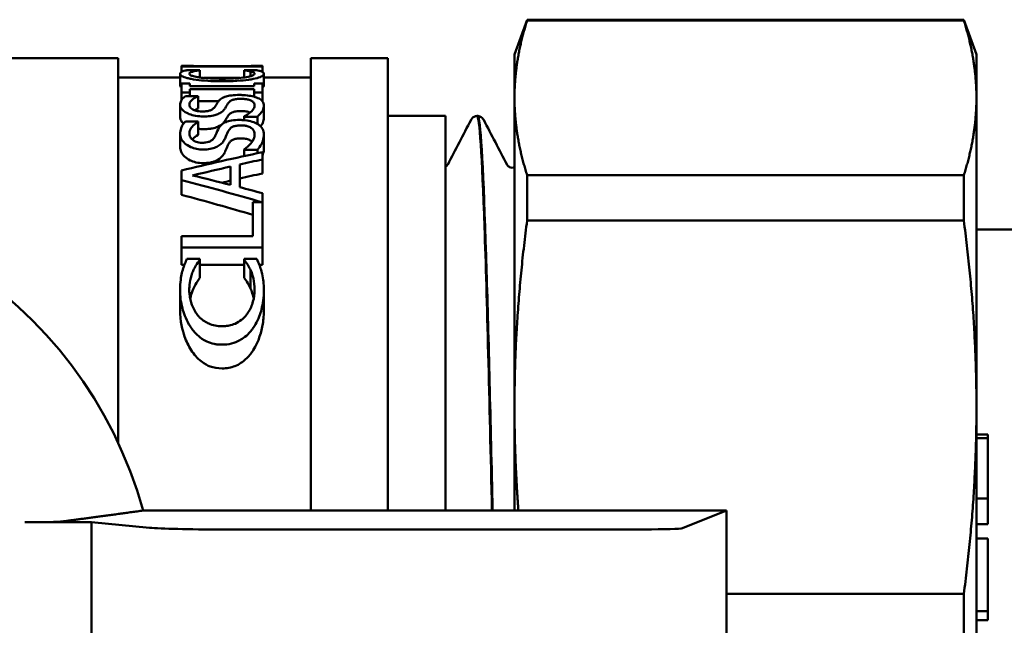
# Model space of a CAD drawing. Header units: millimetres. Extents: x 41 to 198, y 72 to 247.
# Tile 3 of 39: x 74 to 100, y 135 to 150. Entities that reach past the tile are written whole.
import ezdxf

# ---------------------------------------------------------------- set-up
doc = ezdxf.new("R2010")
doc.units = ezdxf.units.MM
doc.layers.add('Видимый контур (ГОСТ)', color=7, linetype='Continuous', lineweight=50)

msp = doc.modelspace()

# ---------------------------------------------------------------- linework, layer by layer
at = {"layer": 'Видимый контур (ГОСТ)'}
for p, q in [((87.111, 149.471), (87.439, 150.371)), ((87.439, 150.349), (87.439, 150.371)), ((98.784, 150.371), (87.439, 150.371)), ((98.784, 150.349), (87.439, 150.349)), ((98.784, 150.371), (98.784, 150.349)), ((99.111, 149.471), (98.784, 150.371)), ((76.82, 149.371), (71.82, 149.371)), ((76.82, 149.371), (76.82, 139.367)), ((81.82, 137.62), (81.82, 149.371)), ((81.82, 149.371), (83.82, 149.371)), ((83.82, 137.62), (83.82, 149.371)), ((87.111, 149.471), (87.111, 148.34)), ((99.111, 148.34), (99.111, 149.471)), ((78.463, 149.157), (78.463, 149.17)), ((78.463, 149.157), (80.563, 149.157)), ((78.463, 149.157), (78.463, 149.014)), ((78.71, 149.171), (78.467, 149.171)), ((78.705, 149.17), (78.705, 149.167)), ((80.322, 149.167), (78.705, 149.167)), ((80.56, 149.171), (80.317, 149.171)), ((80.322, 149.167), (80.322, 149.17)), ((80.563, 149.17), (80.563, 149.157)), ((80.563, 149.157), (80.563, 149.011)), ((78.426, 148.871), (76.82, 148.871)), ((78.426, 148.965), (78.426, 148.66)), ((78.94, 149.06), (78.603, 149.06)), ((78.94, 149.06), (78.94, 149.057)), ((78.94, 149.057), (78.94, 148.869)), ((79.978, 148.857), (79.047, 148.857)), ((80.421, 149.06), (80.087, 149.06)), ((80.087, 149.058), (80.087, 149.06)), ((80.087, 149.058), (80.087, 148.869)), ((80.255, 149.028), (80.255, 148.902)), ((80.601, 148.964), (80.601, 148.659)), ((81.82, 148.871), (80.601, 148.871)), ((78.678, 148.716), (78.463, 148.716)), ((78.463, 148.482), (78.463, 148.716)), ((78.678, 148.716), (78.678, 148.645)), ((80.349, 148.645), (78.678, 148.645)), ((80.563, 148.716), (80.349, 148.716)), ((80.349, 148.645), (80.349, 148.716)), ((80.563, 148.716), (80.563, 148.482)), ((78.463, 148.482), (78.678, 148.482)), ((78.463, 148.482), (78.463, 148.289)), ((78.896, 148.388), (78.562, 148.388)), ((78.678, 148.564), (78.678, 148.482)), ((78.678, 148.564), (80.349, 148.564)), ((78.678, 148.482), (78.678, 148.388)), ((78.896, 148.388), (78.896, 148.381)), ((78.896, 148.381), (78.896, 148.063)), ((80.349, 148.482), (80.349, 148.564)), ((80.349, 148.482), (80.563, 148.482)), ((80.349, 148.482), (80.349, 148.37)), ((80.563, 148.482), (80.563, 148.255)), ((78.426, 148.158), (78.426, 147.835)), ((79.421, 148.251), (78.896, 148.251)), ((80.601, 148.146), (80.601, 147.822)), ((87.111, 148.34), (87.111, 140.304)), ((99.111, 140.304), (99.111, 148.34)), ((80.087, 147.851), (80.087, 147.861)), ((80.087, 147.851), (80.438, 147.851)), ((80.087, 147.851), (80.087, 147.761)), ((80.438, 147.851), (80.438, 147.66)), ((83.82, 147.871), (85.32, 147.871)), ((85.32, 147.871), (85.32, 137.62)), ((86.138, 147.871), (86.155, 147.871)), ((78.896, 147.728), (78.562, 147.728)), ((78.896, 147.728), (78.896, 147.718)), ((78.896, 147.718), (78.896, 147.384)), ((78.426, 147.409), (78.426, 147.066)), ((80.601, 147.391), (80.601, 147.048)), ((80.087, 146.99), (80.087, 147.002)), ((80.087, 146.99), (80.438, 146.99)), ((80.087, 146.99), (80.087, 146.827)), ((80.438, 146.99), (80.438, 146.903)), ((80.563, 146.93), (80.563, 146.74)), ((79.738, 146.079), (79.738, 146.558)), ((79.976, 146.611), (79.976, 146.018)), ((80.563, 146.74), (80.563, 146.378)), ((78.463, 146.201), (78.463, 146.454)), ((87.439, 145.152), (87.439, 146.332)), ((98.784, 146.332), (87.439, 146.332)), ((98.784, 146.332), (98.784, 145.152)), ((78.463, 146.201), (78.463, 145.821)), ((80.563, 145.864), (80.563, 144.451)), ((80.315, 144.747), (80.315, 145.632)), ((80.543, 145.632), (80.315, 145.632)), ((98.784, 145.152), (87.439, 145.152)), ((101.348, 144.921), (99.111, 144.921)), ((78.463, 144.451), (78.463, 144.747)), ((80.315, 144.747), (78.463, 144.747)), ((78.463, 144.451), (80.563, 144.451)), ((78.463, 144.451), (78.463, 144.001)), ((80.563, 144.451), (80.563, 144.001)), ((78.536, 144.001), (78.463, 144.001)), ((78.94, 144.159), (78.603, 144.159)), ((78.94, 144.159), (78.94, 144.133)), ((78.94, 144.133), (78.94, 143.668)), ((80.087, 144.001), (78.94, 144.001)), ((80.421, 144.159), (80.087, 144.159)), ((80.087, 144.135), (80.087, 144.159)), ((80.087, 144.135), (80.087, 143.67)), ((80.563, 144.001), (80.485, 144.001)), ((80.255, 143.871), (80.255, 143.392)), ((78.426, 143.356), (78.426, 142.847)), ((80.601, 143.349), (80.601, 142.839)), ((87.111, 140.304), (87.111, 137.62)), ((99.111, 128.938), (99.111, 140.304)), ((99.111, 139.595), (99.411, 139.595)), ((99.111, 139.501), (99.411, 139.501)), ((99.411, 139.595), (99.411, 139.501)), ((99.411, 139.501), (99.411, 138.818)), ((99.411, 138.818), (99.411, 137.936)), ((99.111, 137.936), (99.411, 137.936)), ((99.411, 137.936), (99.411, 137.359)), ((92.62, 137.62), (77.462, 137.62)), ((91.475, 137.163), (92.62, 137.62)), ((92.62, 131.622), (92.62, 137.62)), ((99.411, 137.359), (99.411, 137.271)), ((74.391, 137.316), (76.12, 137.316)), ((76.12, 137.316), (77.631, 137.176)), ((76.12, 131.926), (76.12, 137.316)), ((79.502, 137.131), (90.478, 137.131)), ((99.111, 137.271), (99.411, 137.271)), ((99.111, 136.895), (99.411, 136.895)), ((99.411, 136.895), (99.411, 136.473)), ((99.411, 136.473), (99.411, 135.585)), ((99.411, 135.585), (99.411, 135.009)), ((98.784, 135.455), (92.62, 135.455)), ((98.784, 135.455), (98.784, 133.786)), ((99.111, 135.009), (99.411, 135.009)), ((99.411, 135.009), (99.411, 134.777)), ((99.111, 134.777), (99.411, 134.777))]:
    msp.add_line(p, q, dxfattribs=at)
msp.add_arc((66.62, 134.621), 11.25, 15.4597, 100.3303, dxfattribs=at)
for centre, major_axis, ratio, start_param, end_param in [((103.575, 134.621), (43.16, 0), 0.337115, 2.133145, 2.191774), ((105.044, 134.621), (44.259, 0), 0.328744, 2.17946, 2.206957), ((105.367, 134.621), (44.819, 0), 0.324638, 2.157248, 2.173059), ((52.316, 134.621), (-44.492, 0), 0.327022, 4.04831, 4.076229), ((105.367, 134.621), (43.895, 0), 0.324638, 2.171302, 2.187605), ((52.332, 134.621), (-43.16, 0), 0.337115, 3.999999, 4.06205), ((105.044, 134.621), (43.347, 0), 0.328744, 2.194209, 2.200662), ((52.332, 134.621), (-42.27, 0), 0.337115, 3.988898, 4.045935), ((52.117, 134.621), (-44.819, 0), 0.324638, 4.024773, 4.041609), ((79.502, 137.2), (2, 0), 0.034921, 3.502429, 4.712389), ((90.478, 137.166), (1, 0), 0.034921, 4.712389, 6.195919)]:
    msp.add_ellipse(centre, major_axis=major_axis, ratio=ratio, start_param=start_param, end_param=end_param, dxfattribs=at)
for points, weights in [([(87.439, 150.349), (87.111, 149.315), (87.111, 148.34)], [1.00068343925, 1.01538523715, 1]), ([(99.111, 148.34), (99.111, 149.315), (98.784, 150.349)], [1, 1.01536642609, 1.0006463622]), ([(87.111, 148.34), (87.111, 147.366), (87.439, 146.332)], [1, 1.01538523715, 1.00068343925]), ([(98.784, 146.332), (99.111, 147.366), (99.111, 148.34)], [1.0006463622, 1.01536642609, 1]), ([(87.439, 145.152), (87.111, 142.656), (87.111, 140.304)], [1.00068343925, 1.01538523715, 1]), ([(99.111, 140.304), (99.111, 142.656), (98.784, 145.152)], [1, 1.01536642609, 1.0006463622]), ([(87.111, 140.304), (87.111, 138.974), (87.214, 137.62)], [1, 1.00863508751, 1.00779244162]), ([(98.784, 135.455), (99.111, 137.951), (99.111, 140.304)], [1.0006463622, 1.01536642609, 1])]:
    msp.add_rational_spline(points, weights, degree=2, dxfattribs=at)
for points in [[(78.467, 149.171), (78.464, 149.171), (78.463, 149.17), (78.463, 149.17)], [(80.563, 149.17), (80.563, 149.17), (80.563, 149.171), (80.56, 149.171)], [(80.601, 148.659), (80.601, 148.643), (80.589, 148.625), (80.563, 148.607)], [(78.896, 148.063), (78.86, 148.05), (78.829, 148.034), (78.802, 148.018)], [(85.376, 146.605), (85.578, 146.992), (85.78, 147.38), (85.982, 147.767)], [(86.311, 147.767), (86.513, 147.38), (86.715, 146.992), (86.917, 146.605)], [(79.027, 147.528), (78.982, 147.528), (78.938, 147.53), (78.896, 147.535)], [(87.054, 146.526), (87.074, 146.526), (87.094, 146.53), (87.111, 146.536)], [(80.336, 143.121), (80.317, 143.224), (80.287, 143.318), (80.255, 143.392)]]:
    msp.add_open_spline(points, degree=3, dxfattribs=at)
for points, knots in [([(78.705, 149.17), (78.705, 149.172), (78.723, 149.17), (78.749, 149.169), (78.769, 149.168), (78.795, 149.167)], [-0.04162475, -0.04162475, -0.04162475, -0.04162475, -0.02607439, -0.02607439, -0.0077327, -0.0077327, -0.0077327, -0.0077327]), ([(80.237, 149.167), (80.242, 149.167), (80.246, 149.167), (80.276, 149.168), (80.287, 149.169), (80.314, 149.171), (80.322, 149.171), (80.322, 149.17)], [-0.04059616, -0.04059616, -0.04059616, -0.04059616, -0.03948211, -0.03948211, -0.03223197, -0.03223197, 0, 0, 0, 0]), ([(78.48, 149.023), (78.462, 149.014), (78.437, 149), (78.427, 148.974), (78.426, 148.97), (78.426, 148.965)], [-0.04775808, -0.04775808, -0.04775808, -0.04775808, -0.0085656, -0.0085656, 0, 0, 0, 0]), ([(78.426, 148.965), (78.426, 148.947), (78.44, 148.927), (78.504, 148.89), (78.55, 148.872), (78.643, 148.847), (78.678, 148.839), (78.715, 148.832)], [-0.07795611, -0.07795611, -0.07795611, -0.07795611, -0.04551792, -0.04551792, -0.01536452, -0.01536452, 0, 0, 0, 0]), ([(78.603, 149.06), (78.573, 149.053), (78.533, 149.043), (78.493, 149.028), (78.487, 149.025), (78.48, 149.023)], [-0.03400286, -0.03400286, -0.03400286, -0.03400286, -0.0060451, -0.0060451, 0, 0, 0, 0]), ([(78.664, 148.964), (78.664, 148.974), (78.669, 148.984), (78.695, 149.003), (78.717, 149.011), (78.741, 149.019), (78.752, 149.022), (78.765, 149.026)], [-0.02872431, -0.02872431, -0.02872431, -0.02872431, -0.01846675, -0.01846675, -0.00769727, -0.00769727, 0, 0, 0, 0]), ([(78.88, 148.878), (78.826, 148.887), (78.78, 148.898), (78.722, 148.917), (78.689, 148.93), (78.667, 148.952), (78.664, 148.958), (78.664, 148.964)], [-0.08303778, -0.08303778, -0.08303778, -0.08303778, -0.03879548, -0.03879548, -0.01103311, -0.01103311, 0, 0, 0, 0]), ([(78.765, 149.026), (78.799, 149.034), (78.835, 149.042), (78.919, 149.054), (78.93, 149.056), (78.94, 149.057)], [-0.03909326, -0.03909326, -0.03909326, -0.03909326, -0.0045703, -0.0045703, 0, 0, 0, 0]), ([(79.515, 148.838), (79.416, 148.838), (79.315, 148.84), (79.135, 148.849), (79.051, 148.855), (78.943, 148.868), (78.91, 148.873), (78.88, 148.878)], [-0.06732784, -0.06732784, -0.06732784, -0.06732784, -0.03741432, -0.03741432, -0.01180133, -0.01180133, 0, 0, 0, 0]), ([(80.15, 148.879), (80.09, 148.869), (80.021, 148.861), (79.857, 148.846), (79.77, 148.842), (79.626, 148.839), (79.57, 148.838), (79.515, 148.838)], [-0.06478672, -0.06478672, -0.06478672, -0.06478672, -0.04330638, -0.04330638, -0.01656714, -0.01656714, 0, 0, 0, 0]), ([(80.087, 149.058), (80.105, 149.055), (80.16, 149.048), (80.232, 149.033), (80.244, 149.031), (80.255, 149.028)], [-0.03951712, -0.03951712, -0.03951712, -0.03951712, -0.00706085, -0.00706085, 0, 0, 0, 0]), ([(80.359, 148.964), (80.359, 148.953), (80.348, 148.941), (80.296, 148.913), (80.253, 148.901), (80.203, 148.889), (80.178, 148.884), (80.15, 148.879)], [-0.03380943, -0.03380943, -0.03380943, -0.03380943, -0.02398792, -0.02398792, -0.01099215, -0.01099215, 0, 0, 0, 0]), ([(80.255, 149.028), (80.287, 149.02), (80.338, 149.005), (80.358, 148.975), (80.359, 148.97), (80.359, 148.964)], [-0.05506783, -0.05506783, -0.05506783, -0.05506783, -0.00976755, -0.00976755, 0, 0, 0, 0]), ([(80.325, 148.832), (80.398, 148.847), (80.456, 148.863), (80.546, 148.899), (80.575, 148.917), (80.597, 148.945), (80.601, 148.955), (80.601, 148.964)], [-0.07688426, -0.07688426, -0.07688426, -0.07688426, -0.04693599, -0.04693599, -0.01655369, -0.01655369, 0, 0, 0, 0]), ([(80.54, 149.023), (80.511, 149.036), (80.489, 149.042), (80.438, 149.055), (80.429, 149.058), (80.421, 149.06)], [-0.03594425, -0.03594425, -0.03594425, -0.03594425, -0.00624227, -0.00624227, 0, 0, 0, 0]), ([(80.601, 148.964), (80.601, 148.985), (80.589, 148.998), (80.555, 149.016), (80.548, 149.019), (80.54, 149.023)], [-0.03804663, -0.03804663, -0.03804663, -0.03804663, -0.00774774, -0.00774774, 0, 0, 0, 0]), ([(78.463, 148.608), (78.457, 148.613), (78.452, 148.617), (78.433, 148.634), (78.426, 148.648), (78.426, 148.66)], [0.04926579, 0.04926579, 0.04926579, 0.04926579, 0.05601446, 0.05601446, 0.0784613, 0.0784613, 0.0784613, 0.0784613]), ([(78.715, 148.832), (78.794, 148.817), (78.882, 148.804), (79.086, 148.784), (79.196, 148.778), (79.38, 148.773), (79.448, 148.772), (79.515, 148.772)], [-0.08702392, -0.08702392, -0.08702392, -0.08702392, -0.05541729, -0.05541729, -0.02024598, -0.02024598, 0, 0, 0, 0]), ([(79.515, 148.772), (79.644, 148.772), (79.775, 148.775), (80.016, 148.789), (80.118, 148.799), (80.247, 148.818), (80.288, 148.825), (80.325, 148.832)], [-0.07857756, -0.07857756, -0.07857756, -0.07857756, -0.04596353, -0.04596353, -0.01554036, -0.01554036, 0, 0, 0, 0]), ([(78.562, 148.388), (78.502, 148.346), (78.448, 148.289), (78.428, 148.193), (78.426, 148.176), (78.426, 148.158)], [-0.08104252, -0.08104252, -0.08104252, -0.08104252, -0.0143921, -0.0143921, 0, 0, 0, 0]), ([(78.668, 148.166), (78.668, 148.201), (78.682, 148.235), (78.739, 148.297), (78.782, 148.327), (78.848, 148.361), (78.871, 148.371), (78.896, 148.381)], [-0.06348277, -0.06348277, -0.06348277, -0.06348277, -0.03662663, -0.03662663, -0.01155772, -0.01155772, 0, 0, 0, 0]), ([(79.964, 148.416), (79.896, 148.416), (79.829, 148.413), (79.7, 148.397), (79.654, 148.387), (79.57, 148.363), (79.529, 148.345), (79.471, 148.306), (79.451, 148.288), (79.435, 148.269)], [-0.06246671, -0.06246671, -0.06246671, -0.06246671, -0.05040507, -0.05040507, -0.03812171, -0.03812171, -0.01717851, -0.01717851, 0, 0, 0, 0]), ([(80.41, 148.35), (80.366, 148.367), (80.313, 148.381), (80.21, 148.399), (80.144, 148.408), (80.03, 148.415), (79.997, 148.416), (79.964, 148.416)], [-0.06973408, -0.06973408, -0.06973408, -0.06973408, -0.03487835, -0.03487835, -0.00979883, -0.00979883, 0, 0, 0, 0]), ([(80.601, 148.146), (80.601, 148.18), (80.593, 148.216), (80.546, 148.279), (80.51, 148.303), (80.456, 148.331), (80.434, 148.341), (80.41, 148.35)], [-0.04951374, -0.04951374, -0.04951374, -0.04951374, -0.02983482, -0.02983482, -0.01102098, -0.01102098, 0, 0, 0, 0]), ([(78.426, 148.158), (78.426, 148.131), (78.432, 148.104), (78.462, 148.051), (78.483, 148.026), (78.566, 147.959), (78.631, 147.931), (78.712, 147.9), (78.766, 147.885), (78.891, 147.863), (78.958, 147.858), (79.027, 147.858)], [-0.06938873, -0.06938873, -0.06938873, -0.06938873, -0.06134739, -0.06134739, -0.0539515, -0.0539515, -0.04060641, -0.04060641, -0.02076095, -0.02076095, 0, 0, 0, 0]), ([(78.998, 147.987), (78.969, 147.987), (78.941, 147.989), (78.888, 147.995), (78.863, 148), (78.803, 148.016), (78.774, 148.029), (78.716, 148.063), (78.694, 148.086), (78.672, 148.129), (78.668, 148.147), (78.668, 148.166)], [-0.06111542, -0.06111542, -0.06111542, -0.06111542, -0.05369862, -0.05369862, -0.04652629, -0.04652629, -0.0345482, -0.0345482, -0.01503426, -0.01503426, 0, 0, 0, 0]), ([(79.325, 148.102), (79.31, 148.08), (79.288, 148.058), (79.238, 148.029), (79.216, 148.018), (79.158, 148.001), (79.126, 147.995), (79.061, 147.989), (79.029, 147.987), (78.998, 147.987)], [-0.05341691, -0.05341691, -0.05341691, -0.05341691, -0.03133331, -0.03133331, -0.02019087, -0.02019087, -0.00946079, -0.00946079, 0, 0, 0, 0]), ([(79.435, 148.269), (79.403, 148.229), (79.378, 148.186), (79.338, 148.122), (79.331, 148.112), (79.325, 148.102)], [-0.05298853, -0.05298853, -0.05298853, -0.05298853, -0.00817626, -0.00817626, 0, 0, 0, 0]), ([(79.592, 148.068), (79.627, 148.125), (79.64, 148.15), (79.674, 148.2), (79.68, 148.21), (79.687, 148.219)], [-0.04269033, -0.04269033, -0.04269033, -0.04269033, -0.00806337, -0.00806337, 0, 0, 0, 0]), ([(79.687, 148.219), (79.701, 148.237), (79.72, 148.255), (79.772, 148.283), (79.797, 148.291), (79.848, 148.303), (79.882, 148.308), (79.947, 148.314), (79.978, 148.315), (80.009, 148.315)], [-0.03757585, -0.03757585, -0.03757585, -0.03757585, -0.02820915, -0.02820915, -0.02022733, -0.02022733, -0.00920671, -0.00920671, 0, 0, 0, 0]), ([(80.009, 148.315), (80.042, 148.315), (80.075, 148.313), (80.137, 148.307), (80.166, 148.302), (80.227, 148.287), (80.258, 148.275), (80.314, 148.244), (80.334, 148.223), (80.355, 148.18), (80.359, 148.159), (80.359, 148.137)], [-0.06854759, -0.06854759, -0.06854759, -0.06854759, -0.0585678, -0.0585678, -0.04903883, -0.04903883, -0.03590606, -0.03590606, -0.01732707, -0.01732707, 0, 0, 0, 0]), ([(80.359, 148.137), (80.359, 148.101), (80.342, 148.063), (80.282, 147.988), (80.238, 147.948), (80.149, 147.893), (80.12, 147.876), (80.087, 147.861)], [-0.08085475, -0.08085475, -0.08085475, -0.08085475, -0.04866779, -0.04866779, -0.01504154, -0.01504154, 0, 0, 0, 0]), ([(80.438, 147.851), (80.475, 147.887), (80.507, 147.923), (80.562, 147.996), (80.583, 148.031), (80.599, 148.101), (80.601, 148.124), (80.601, 148.146)], [-0.09167825, -0.09167825, -0.09167825, -0.09167825, -0.05563615, -0.05563615, -0.01789448, -0.01789448, 0, 0, 0, 0]), ([(78.514, 147.674), (78.484, 147.698), (78.463, 147.723), (78.433, 147.778), (78.426, 147.807), (78.426, 147.835)], [0.05895895, 0.05895895, 0.05895895, 0.05895895, 0.07085537, 0.07085537, 0.08440064, 0.08440064, 0.08440064, 0.08440064]), ([(79.027, 147.858), (79.087, 147.858), (79.148, 147.861), (79.274, 147.878), (79.323, 147.891), (79.37, 147.906), (79.389, 147.912), (79.406, 147.92)], [-0.02640275, -0.02640275, -0.02640275, -0.02640275, -0.01769808, -0.01769808, -0.00752449, -0.00752449, 0, 0, 0, 0]), ([(79.406, 147.92), (79.444, 147.936), (79.476, 147.953), (79.531, 147.994), (79.553, 148.017), (79.576, 148.046), (79.585, 148.057), (79.592, 148.068)], [-0.03621596, -0.03621596, -0.03621596, -0.03621596, -0.02350828, -0.02350828, -0.00904141, -0.00904141, 0, 0, 0, 0]), ([(79.687, 147.897), (79.672, 147.876), (79.657, 147.854), (79.641, 147.827), (79.634, 147.814), (79.612, 147.776), (79.602, 147.76), (79.592, 147.743)], [0, 0, 0, 0, 0.0179879, 0.0179879, 0.02277724, 0.02277724, 0.02637881, 0.02637881, 0.02637881, 0.02637881]), ([(80.009, 147.995), (79.963, 147.995), (79.918, 147.993), (79.836, 147.982), (79.808, 147.974), (79.765, 147.959), (79.746, 147.949), (79.711, 147.925), (79.698, 147.911), (79.687, 147.897)], [0, 0, 0, 0, 0.01356048, 0.01356048, 0.02655025, 0.02655025, 0.04413546, 0.04413546, 0.06431281, 0.06431281, 0.06431281, 0.06431281]), ([(80.245, 147.959), (80.242, 147.96), (80.238, 147.962), (80.207, 147.973), (80.175, 147.981), (80.118, 147.99), (80.098, 147.992), (80.054, 147.995), (80.031, 147.995), (80.009, 147.995)], [0.04865011, 0.04865011, 0.04865011, 0.04865011, 0.05118576, 0.05118576, 0.0723326, 0.0723326, 0.08358012, 0.08358012, 0.09552859, 0.09552859, 0.09552859, 0.09552859]), ([(85.982, 147.767), (85.989, 147.782), (85.999, 147.799), (86.032, 147.831), (86.046, 147.842), (86.086, 147.862), (86.111, 147.87), (86.138, 147.871)], [0, 0, 0, 0, 0.02815766, 0.02815766, 0.04280746, 0.04280746, 0.05797978, 0.05797978, 0.05797978, 0.05797978]), ([(86.138, 147.871), (86.202, 147.871), (86.267, 146.837), (86.332, 144.98), (86.397, 143.137), (86.461, 140.497), (86.526, 137.619)], [-34.558491, -34.558491, -34.558491, -34.558491, -33.884349, -33.884349, -33.884349, -33.215026, -33.215026, -33.215026, -33.215026]), ([(86.155, 147.871), (86.192, 147.869), (86.225, 147.855), (86.269, 147.825), (86.282, 147.81), (86.3, 147.786), (86.306, 147.776), (86.311, 147.767)], [0, 0, 0, 0, 0.02101275, 0.02101275, 0.04048461, 0.04048461, 0.05795055, 0.05795055, 0.05795055, 0.05795055]), ([(86.543, 137.618), (86.491, 139.938), (86.439, 142.113), (86.387, 143.828), (86.319, 146.054), (86.252, 147.488), (86.184, 147.802), (86.174, 147.848), (86.165, 147.87), (86.155, 147.869)], [26.931841, 26.931841, 26.931841, 26.931841, 27.471815, 27.471815, 27.471815, 28.17258, 28.17258, 28.17258, 28.274334, 28.274334, 28.274334, 28.274334]), ([(78.562, 147.728), (78.5, 147.668), (78.447, 147.588), (78.428, 147.454), (78.426, 147.431), (78.426, 147.409)], [-0.08577221, -0.08577221, -0.08577221, -0.08577221, -0.01439621, -0.01439621, 0, 0, 0, 0]), ([(78.668, 147.419), (78.668, 147.468), (78.682, 147.515), (78.74, 147.601), (78.782, 147.643), (78.85, 147.692), (78.872, 147.706), (78.896, 147.718)], [-0.06980442, -0.06980442, -0.06980442, -0.06980442, -0.03879919, -0.03879919, -0.01133656, -0.01133656, 0, 0, 0, 0]), ([(79.406, 147.591), (79.363, 147.572), (79.312, 147.558), (79.231, 147.542), (79.197, 147.537), (79.11, 147.529), (79.068, 147.528), (79.027, 147.528)], [0, 0, 0, 0, 0.01866757, 0.01866757, 0.02687327, 0.02687327, 0.03403934, 0.03403934, 0.03403934, 0.03403934]), ([(79.592, 147.743), (79.576, 147.718), (79.556, 147.693), (79.509, 147.649), (79.474, 147.62), (79.406, 147.591)], [0, 0, 0, 0, 0.01983386, 0.01983386, 0.03566289, 0.03566289, 0.03566289, 0.03566289]), ([(79.964, 147.767), (79.894, 147.767), (79.825, 147.763), (79.697, 147.741), (79.651, 147.726), (79.565, 147.692), (79.525, 147.664), (79.469, 147.611), (79.45, 147.587), (79.435, 147.561)], [-0.06516374, -0.06516374, -0.06516374, -0.06516374, -0.05194249, -0.05194249, -0.03905965, -0.03905965, -0.01711599, -0.01711599, 0, 0, 0, 0]), ([(79.687, 147.492), (79.701, 147.518), (79.722, 147.545), (79.777, 147.583), (79.801, 147.593), (79.853, 147.611), (79.886, 147.617), (79.95, 147.624), (79.979, 147.625), (80.009, 147.625)], [-0.03995686, -0.03995686, -0.03995686, -0.03995686, -0.02828642, -0.02828642, -0.01967191, -0.01967191, -0.00878305, -0.00878305, 0, 0, 0, 0]), ([(80.41, 147.675), (80.365, 147.699), (80.312, 147.719), (80.208, 147.744), (80.141, 147.758), (80.027, 147.766), (79.996, 147.767), (79.964, 147.767)], [-0.07018358, -0.07018358, -0.07018358, -0.07018358, -0.03470158, -0.03470158, -0.00934177, -0.00934177, 0, 0, 0, 0]), ([(80.009, 147.625), (80.042, 147.625), (80.074, 147.623), (80.136, 147.615), (80.164, 147.608), (80.227, 147.587), (80.258, 147.571), (80.316, 147.526), (80.336, 147.494), (80.356, 147.436), (80.359, 147.408), (80.359, 147.38)], [-0.07094228, -0.07094228, -0.07094228, -0.07094228, -0.0610329, -0.0610329, -0.05149339, -0.05149339, -0.03762889, -0.03762889, -0.01740221, -0.01740221, 0, 0, 0, 0]), ([(80.601, 147.391), (80.601, 147.439), (80.593, 147.49), (80.544, 147.578), (80.507, 147.612), (80.454, 147.65), (80.433, 147.663), (80.41, 147.675)], [-0.04990413, -0.04990413, -0.04990413, -0.04990413, -0.03004317, -0.03004317, -0.01083066, -0.01083066, 0, 0, 0, 0]), ([(80.601, 147.822), (80.601, 147.781), (80.594, 147.737), (80.559, 147.662), (80.537, 147.631), (80.514, 147.603)], [0, 0, 0, 0, 0.03286041, 0.03286041, 0.05709347, 0.05709347, 0.05709347, 0.05709347]), ([(78.426, 147.409), (78.426, 147.364), (78.435, 147.319), (78.477, 147.234), (78.507, 147.194), (78.588, 147.125), (78.64, 147.09), (78.749, 147.041), (78.799, 147.026), (78.882, 147.009), (78.91, 147.006), (78.968, 147), (78.997, 146.999), (79.027, 146.999)], [-0.1208785, -0.1208785, -0.1208785, -0.1208785, -0.0893671, -0.0893671, -0.0606439, -0.0606439, -0.0353647, -0.0353647, -0.0175534, -0.0175534, -0.0088412, -0.0088412, 0, 0, 0, 0]), ([(78.998, 147.174), (78.969, 147.174), (78.941, 147.176), (78.887, 147.185), (78.863, 147.191), (78.803, 147.213), (78.774, 147.231), (78.715, 147.279), (78.692, 147.312), (78.671, 147.37), (78.668, 147.395), (78.668, 147.419)], [-0.06400749, -0.06400749, -0.06400749, -0.06400749, -0.05636213, -0.05636213, -0.04889184, -0.04889184, -0.03644704, -0.03644704, -0.01509213, -0.01509213, 0, 0, 0, 0]), ([(78.896, 147.384), (78.835, 147.351), (78.788, 147.312), (78.748, 147.267), (78.744, 147.263), (78.74, 147.259)], [0, 0, 0, 0, 0.02867592, 0.02867592, 0.03149202, 0.03149202, 0.03149202, 0.03149202]), ([(79.325, 147.331), (79.315, 147.312), (79.303, 147.293), (79.273, 147.259), (79.256, 147.244), (79.207, 147.212), (79.18, 147.202), (79.139, 147.189), (79.114, 147.183), (79.073, 147.178), (79.058, 147.176), (79.029, 147.175), (79.013, 147.174), (78.998, 147.174)], [-0.03349198, -0.03349198, -0.03349198, -0.03349198, -0.02816654, -0.02816654, -0.0235322, -0.0235322, -0.01728939, -0.01728939, -0.0090013, -0.0090013, -0.00460466, -0.00460466, 0, 0, 0, 0]), ([(79.435, 147.561), (79.403, 147.505), (79.378, 147.445), (79.337, 147.357), (79.331, 147.344), (79.325, 147.331)], [-0.05604544, -0.05604544, -0.05604544, -0.05604544, -0.00811773, -0.00811773, 0, 0, 0, 0]), ([(79.592, 147.285), (79.625, 147.36), (79.64, 147.398), (79.674, 147.468), (79.681, 147.48), (79.687, 147.492)], [-0.0453807, -0.0453807, -0.0453807, -0.0453807, -0.00805768, -0.00805768, 0, 0, 0, 0]), ([(80.359, 147.38), (80.359, 147.328), (80.341, 147.276), (80.289, 147.188), (80.249, 147.13), (80.146, 147.043), (80.118, 147.022), (80.087, 147.002)], [-0.1197102, -0.1197102, -0.1197102, -0.1197102, -0.0587673, -0.0587673, -0.0146869, -0.0146869, 0, 0, 0, 0]), ([(80.438, 146.99), (80.476, 147.039), (80.508, 147.088), (80.562, 147.186), (80.584, 147.234), (80.599, 147.333), (80.601, 147.362), (80.601, 147.391)], [-0.1038712, -0.1038712, -0.1038712, -0.1038712, -0.0606384, -0.0606384, -0.0179763, -0.0179763, 0, 0, 0, 0]), ([(79.027, 146.645), (78.961, 146.645), (78.898, 146.651), (78.781, 146.677), (78.731, 146.696), (78.631, 146.744), (78.58, 146.779), (78.499, 146.856), (78.471, 146.896), (78.434, 146.98), (78.426, 147.024), (78.426, 147.066)], [0, 0, 0, 0, 0.0196177, 0.0196177, 0.0380114, 0.0380114, 0.0603786, 0.0603786, 0.0821188, 0.0821188, 0.1048142, 0.1048142, 0.1048142, 0.1048142]), ([(79.027, 146.999), (79.088, 146.999), (79.15, 147.003), (79.265, 147.024), (79.314, 147.04), (79.372, 147.064), (79.39, 147.073), (79.406, 147.082)], [-0.03801108, -0.03801108, -0.03801108, -0.03801108, -0.02241035, -0.02241035, -0.00726176, -0.00726176, 0, 0, 0, 0]), ([(79.406, 147.082), (79.445, 147.104), (79.477, 147.129), (79.53, 147.183), (79.552, 147.214), (79.577, 147.256), (79.585, 147.271), (79.592, 147.285)], [-0.04324268, -0.04324268, -0.04324268, -0.04324268, -0.0266543, -0.0266543, -0.00902558, -0.00902558, 0, 0, 0, 0]), ([(79.687, 147.152), (79.672, 147.124), (79.658, 147.094), (79.64, 147.052), (79.634, 147.037), (79.612, 146.986), (79.602, 146.963), (79.592, 146.939)], [0, 0, 0, 0, 0.01841573, 0.01841573, 0.02667207, 0.02667207, 0.03341848, 0.03341848, 0.03341848, 0.03341848]), ([(80.009, 147.289), (79.965, 147.289), (79.921, 147.286), (79.848, 147.272), (79.819, 147.264), (79.768, 147.24), (79.748, 147.226), (79.712, 147.192), (79.698, 147.172), (79.687, 147.152)], [0, 0, 0, 0, 0.01315791, 0.01315791, 0.02363125, 0.02363125, 0.0346077, 0.0346077, 0.04751609, 0.04751609, 0.04751609, 0.04751609]), ([(80.296, 147.201), (80.281, 147.215), (80.265, 147.227), (80.221, 147.251), (80.19, 147.264), (80.132, 147.278), (80.109, 147.282), (80.06, 147.288), (80.035, 147.289), (80.009, 147.289)], [0.03523177, 0.03523177, 0.03523177, 0.03523177, 0.04666893, 0.04666893, 0.06392434, 0.06392434, 0.07405266, 0.07405266, 0.08482064, 0.08482064, 0.08482064, 0.08482064]), ([(79.592, 146.939), (79.577, 146.906), (79.558, 146.873), (79.51, 146.81), (79.473, 146.77), (79.406, 146.731)], [0, 0, 0, 0, 0.02011074, 0.02011074, 0.03944134, 0.03944134, 0.03944134, 0.03944134]), ([(80.601, 147.048), (80.601, 146.994), (80.595, 146.938), (80.573, 146.87), (80.569, 146.857), (80.564, 146.845)], [0, 0, 0, 0, 0.03284432, 0.03284432, 0.04046467, 0.04046467, 0.04046467, 0.04046467]), ([(79.406, 146.731), (79.365, 146.707), (79.316, 146.687), (79.232, 146.665), (79.198, 146.657), (79.112, 146.647), (79.069, 146.645), (79.027, 146.645)], [0, 0, 0, 0, 0.0184725, 0.0184725, 0.02826136, 0.02826136, 0.037525, 0.037525, 0.037525, 0.037525]), ([(85.32, 146.547), (85.345, 146.562), (85.358, 146.578), (85.371, 146.596), (85.374, 146.601), (85.376, 146.605)], [0, 0, 0, 0, 0.02281223, 0.02281223, 0.03969754, 0.03969754, 0.03969754, 0.03969754]), ([(86.917, 146.605), (86.92, 146.598), (86.925, 146.587), (86.953, 146.561), (86.966, 146.55), (87.004, 146.532), (87.029, 146.526), (87.054, 146.526)], [0, 0, 0, 0, 0.02825228, 0.02825228, 0.0430689, 0.0430689, 0.05843724, 0.05843724, 0.05843724, 0.05843724]), ([(78.603, 144.159), (78.569, 144.085), (78.526, 143.984), (78.488, 143.857), (78.484, 143.842), (78.48, 143.827)], [-0.05089558, -0.05089558, -0.05089558, -0.05089558, -0.00581503, -0.00581503, 0, 0, 0, 0]), ([(78.765, 143.852), (78.786, 143.899), (78.827, 143.984), (78.927, 144.116), (78.933, 144.125), (78.94, 144.133)], [-0.06025222, -0.06025222, -0.06025222, -0.06025222, -0.00386264, -0.00386264, 0, 0, 0, 0]), ([(80.087, 144.135), (80.108, 144.111), (80.167, 144.043), (80.24, 143.903), (80.248, 143.887), (80.255, 143.871)], [-0.05897548, -0.05897548, -0.05897548, -0.05897548, -0.0065749, -0.0065749, 0, 0, 0, 0]), ([(80.54, 143.827), (80.508, 143.951), (80.482, 144.007), (80.432, 144.13), (80.426, 144.144), (80.421, 144.159)], [-0.05087419, -0.05087419, -0.05087419, -0.05087419, -0.00598658, -0.00598658, 0, 0, 0, 0]), ([(78.48, 143.827), (78.459, 143.741), (78.432, 143.613), (78.426, 143.402), (78.426, 143.379), (78.426, 143.356)], [-0.0795405, -0.0795405, -0.0795405, -0.0795405, -0.00861771, -0.00861771, 0, 0, 0, 0]), ([(78.664, 143.354), (78.664, 143.445), (78.671, 143.614), (78.749, 143.817), (78.757, 143.835), (78.765, 143.852)], [-0.08183435, -0.08183435, -0.08183435, -0.08183435, -0.00719162, -0.00719162, 0, 0, 0, 0]), ([(80.255, 143.871), (80.292, 143.79), (80.347, 143.651), (80.359, 143.406), (80.359, 143.38), (80.359, 143.354)], [-0.09257739, -0.09257739, -0.09257739, -0.09257739, -0.0098301, -0.0098301, 0, 0, 0, 0]), ([(80.601, 143.349), (80.601, 143.515), (80.589, 143.627), (80.55, 143.789), (80.545, 143.808), (80.54, 143.827)], [-0.06336464, -0.06336464, -0.06336464, -0.06336464, -0.00767393, -0.00767393, 0, 0, 0, 0]), ([(78.94, 143.668), (78.915, 143.634), (78.888, 143.595), (78.846, 143.532), (78.81, 143.477), (78.765, 143.372)], [0, 0, 0, 0, 0.01510229, 0.01510229, 0.02730552, 0.02730552, 0.02730552, 0.02730552]), ([(80.255, 143.392), (80.234, 143.438), (80.21, 143.486), (80.155, 143.578), (80.117, 143.634), (80.087, 143.67)], [0, 0, 0, 0, 0.01896711, 0.01896711, 0.03889242, 0.03889242, 0.03889242, 0.03889242]), ([(78.426, 143.356), (78.426, 143.197), (78.443, 143.035), (78.515, 142.756), (78.567, 142.606), (78.674, 142.425), (78.694, 142.394), (78.715, 142.364)], [-0.1529293, -0.1529293, -0.1529293, -0.1529293, -0.0724097, -0.0724097, -0.0123657, -0.0123657, 0, 0, 0, 0]), ([(78.88, 142.698), (78.816, 142.78), (78.768, 142.869), (78.706, 143.038), (78.677, 143.141), (78.665, 143.294), (78.664, 143.324), (78.664, 143.354)], [-0.1134926, -0.1134926, -0.1134926, -0.1134926, -0.0574428, -0.0574428, -0.0111113, -0.0111113, 0, 0, 0, 0]), ([(78.765, 143.372), (78.738, 143.31), (78.718, 143.246), (78.697, 143.164), (78.693, 143.144), (78.688, 143.122)], [0, 0, 0, 0, 0.02474083, 0.02474083, 0.03150157, 0.03150157, 0.03150157, 0.03150157]), ([(80.359, 143.354), (80.359, 143.252), (80.346, 143.149), (80.292, 142.952), (80.252, 142.859), (80.181, 142.75), (80.166, 142.728), (80.15, 142.708)], [-0.08322917, -0.08322917, -0.08322917, -0.08322917, -0.04494415, -0.04494415, -0.00887677, -0.00887677, 0, 0, 0, 0]), ([(80.325, 142.367), (80.41, 142.49), (80.471, 142.624), (80.548, 142.868), (80.584, 143.022), (80.6, 143.259), (80.601, 143.304), (80.601, 143.349)], [-0.1783944, -0.1783944, -0.1783944, -0.1783944, -0.0885151, -0.0885151, -0.0168156, -0.0168156, 0, 0, 0, 0]), ([(78.715, 141.784), (78.641, 141.898), (78.585, 142.019), (78.487, 142.297), (78.426, 142.531), (78.426, 142.847)], [0, 0, 0, 0, 0.045139, 0.045139, 0.1024127, 0.1024127, 0.1024127, 0.1024127]), ([(80.601, 142.839), (80.601, 142.717), (80.592, 142.594), (80.539, 142.267), (80.472, 142.017), (80.325, 141.787)], [0, 0, 0, 0, 0.0448483, 0.0448483, 0.1183862, 0.1183862, 0.1183862, 0.1183862]), ([(79.515, 142.41), (79.454, 142.41), (79.393, 142.415), (79.276, 142.439), (79.221, 142.456), (79.104, 142.507), (79.016, 142.555), (78.914, 142.658), (78.897, 142.677), (78.88, 142.698)], [-0.1122656, -0.1122656, -0.1122656, -0.1122656, -0.0794154, -0.0794154, -0.0479074, -0.0479074, -0.0087741, -0.0087741, 0, 0, 0, 0]), ([(80.15, 142.708), (80.111, 142.659), (80.067, 142.614), (79.968, 142.536), (79.911, 142.501), (79.803, 142.453), (79.751, 142.437), (79.667, 142.421), (79.638, 142.417), (79.593, 142.413), (79.578, 142.411), (79.547, 142.41), (79.531, 142.41), (79.515, 142.41)], [-0.07575783, -0.07575783, -0.07575783, -0.07575783, -0.05492672, -0.05492672, -0.03505599, -0.03505599, -0.01822397, -0.01822397, -0.00935574, -0.00935574, -0.0047443, -0.0047443, 0, 0, 0, 0]), ([(78.715, 142.364), (78.768, 142.29), (78.829, 142.219), (78.948, 142.115), (79.022, 142.057), (79.18, 141.984), (79.242, 141.964), (79.34, 141.944), (79.374, 141.939), (79.425, 141.934), (79.443, 141.933), (79.479, 141.931), (79.497, 141.93), (79.515, 141.93)], [-0.1253567, -0.1253567, -0.1253567, -0.1253567, -0.0746636, -0.0746636, -0.0410213, -0.0410213, -0.0210769, -0.0210769, -0.0107639, -0.0107639, -0.0054463, -0.0054463, 0, 0, 0, 0]), ([(79.515, 141.93), (79.599, 141.93), (79.681, 141.939), (79.838, 141.978), (79.91, 142.006), (80.052, 142.085), (80.158, 142.156), (80.284, 142.309), (80.305, 142.338), (80.325, 142.367)], [-0.1654876, -0.1654876, -0.1654876, -0.1654876, -0.1147752, -0.1147752, -0.06606, -0.06606, -0.0118742, -0.0118742, 0, 0, 0, 0]), ([(79.515, 141.313), (79.407, 141.313), (79.302, 141.329), (79.148, 141.386), (79.066, 141.423), (78.869, 141.579), (78.784, 141.68), (78.715, 141.784)], [0, 0, 0, 0, 0.03236699, 0.03236699, 0.05017379, 0.05017379, 0.06977098, 0.06977098, 0.06977098, 0.06977098]), ([(80.325, 141.787), (80.271, 141.702), (80.206, 141.62), (80.057, 141.485), (79.965, 141.418), (79.797, 141.353), (79.745, 141.339), (79.633, 141.318), (79.574, 141.313), (79.515, 141.313)], [0, 0, 0, 0, 0.03386013, 0.03386013, 0.06454852, 0.06454852, 0.07770891, 0.07770891, 0.09187958, 0.09187958, 0.09187958, 0.09187958]), ([(74.391, 137.316), (74.524, 137.316), (74.68, 137.317), (74.921, 137.32), (75.049, 137.323), (75.228, 137.329), (75.312, 137.334), (75.375, 137.339), (75.39, 137.34), (75.401, 137.342)], [0.4592163, 0.4592163, 0.4592163, 0.4592163, 0.4989422, 0.4989422, 0.5372006, 0.5372006, 0.5743027, 0.5743027, 0.5870323, 0.5870323, 0.5870323, 0.5870323])]:
    msp.add_open_spline(points, degree=3, knots=knots, dxfattribs=at)
msp.add_rational_spline([(75.401, 137.342), (75.922, 137.412), (76.963, 137.552), (77.462, 137.62)], [26.4233411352, 25.1809248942, 23.0112575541, 22.0955468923], degree=2, knots=[202.671691, 202.671691, 202.671691, 204.434283, 205.692538, 205.692538, 205.692538], dxfattribs=at)

doc.saveas('drawing.dxf')
